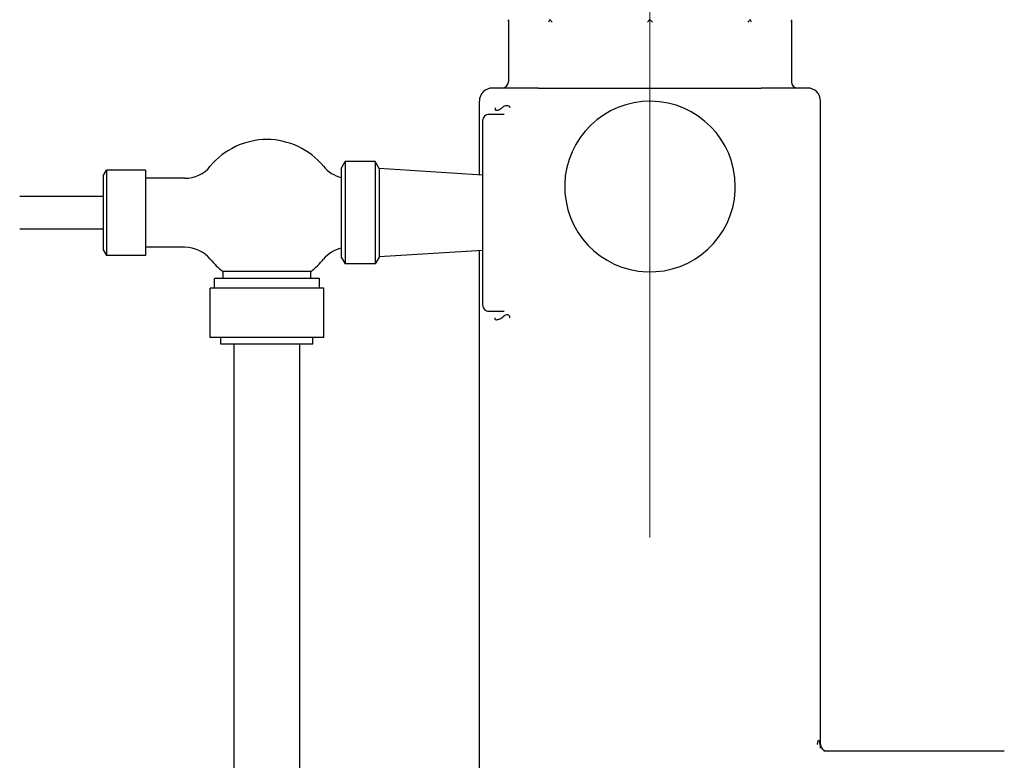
# Model space of a CAD drawing. Extents: x 0 to 796, y 0 to 496.
# Tile 37 of 242: x 120 to 129.38, y 277.33 to 284.38. Entities that reach past the tile are written whole.
import ezdxf

# ---------------------------------------------------------------- set-up
doc = ezdxf.new("R2010")
doc.units = 0
doc.header["$LTSCALE"] = 12
doc.header["$MEASUREMENT"] = 0
doc.linetypes.add('C', pattern=[2, 1.25, -0.25, 0.25, -0.25])
doc.layers.get('0').update_dxf_attribs({"linetype": 'CONTINUOUS'})
doc.layers.add('C', color=4, linetype='C', lineweight=13)
doc.layers.add('X', color=1, linetype='CONTINUOUS')

msp = doc.modelspace()

# ---------------------------------------------------------------- linework, layer by layer
for p, q in [((120.79361, 282.89484), (120.82501, 282.94923)), ((120.82501, 282.94923), (120.82501, 282.13733)), ((121.19644, 282.94923), (120.82501, 282.94923)), ((121.19644, 282.94923), (121.19644, 282.13733)), ((123.06216, 282.96515), (123.09984, 283.03042)), ((123.06216, 282.96515), (123.06216, 282.1214)), ((123.09984, 283.03042), (123.09984, 282.05614)), ((123.38598, 283.03042), (123.09984, 283.03042)), ((123.38598, 283.03042), (123.38598, 282.05614)), ((123.42366, 282.96515), (123.38598, 283.03042)), ((123.42366, 282.96515), (123.42366, 282.1214)), ((124.40854, 282.90132), (123.42366, 282.96328)), ((120.79361, 282.89484), (120.79361, 282.19172)), ((121.57274, 282.8714), (121.19644, 282.8714)), ((120.79361, 282.69953), (119.9988, 282.69953)), ((120.79361, 282.38703), (119.9988, 282.38703)), ((121.57274, 282.21515), (121.19644, 282.21515)), ((120.79361, 282.19172), (120.82501, 282.13733)), ((121.19644, 282.13733), (120.82501, 282.13733)), ((123.06216, 282.1214), (123.09984, 282.05614)), ((123.42366, 282.1214), (123.38598, 282.05614)), ((124.40854, 282.18524), (123.42366, 282.12328)), ((123.38598, 282.05614), (123.09984, 282.05614)), ((122.85331, 281.91828), (121.85331, 281.91828)), ((121.85331, 281.82453), (121.85331, 281.91828)), ((122.7705, 281.98456), (121.93612, 281.98456)), ((121.93612, 281.91828), (121.93612, 281.98456)), ((122.7705, 281.91828), (122.7705, 281.98456)), ((122.85331, 281.82453), (122.85331, 281.91828)), ((122.89458, 281.82453), (121.81204, 281.82453)), ((121.81204, 281.35578), (121.81204, 281.82453)), ((122.89458, 281.35578), (122.89458, 281.82453)), ((122.89458, 281.35578), (121.81204, 281.35578)), ((121.91581, 281.29328), (121.91581, 281.35578)), ((122.79081, 281.29328), (122.79081, 281.35578)), ((122.79081, 281.29328), (121.91581, 281.29328)), ((122.04081, 272.29328), (122.04081, 281.29328)), ((122.66581, 272.29328), (122.66581, 281.29328))]:
    msp.add_line(p, q)
for centre, radius, start, end in [((122.35331, 282.54328), 0.6973, 39.376265, 140.623735), ((121.57274, 283.1839), 0.3125, 270, 320.623735), ((123.13388, 283.1839), 0.3125, 219.376265, 256.732391), ((121.57274, 281.90265), 0.3125, 39.376265, 90), ((123.13388, 281.90265), 0.3125, 103.267609, 140.623735), ((122.35331, 282.54328), 0.6973, 219.376265, 233.251781), ((122.35331, 282.54328), 0.6973, 306.748219, 320.623735)]:
    msp.add_arc(centre, radius, start, end)
at = {"layer": 'C'}
msp.add_line((126.00229, 318.45124), (126.00229, 189.12703), dxfattribs=at)
at = {"layer": 'X'}
for p, q in [((124.65445, 284.38169), (124.65445, 283.79078)), ((127.35013, 284.38169), (127.35013, 283.79078)), ((124.94187, 283.73078), (127.06271, 283.73078)), ((124.37729, 282.90328), (124.37729, 283.60578)), ((127.6273, 277.47066), (127.6273, 283.60578)), ((124.40854, 283.42078), (124.40854, 281.66578)), ((124.46854, 283.48078), (124.61225, 283.48078)), ((125.34479, 283.41347), (125.34479, 283.41344)), ((125.34479, 283.32885), (125.34479, 283.32877)), ((126.65979, 283.41347), (126.65979, 283.41344)), ((126.65979, 283.32884), (126.65979, 283.32877)), ((125.34479, 283.27062), (125.34479, 283.27062)), ((126.65979, 282.31594), (126.65979, 282.31594)), ((125.34479, 282.2364), (125.34479, 282.23639)), ((126.65979, 282.25779), (126.65979, 282.25771)), ((124.37729, 275.81501), (124.37729, 282.18328)), ((124.46854, 281.60578), (124.61225, 281.60578)), ((127.81604, 277.41828), (127.6594, 277.41828)), ((127.91414, 277.41828), (127.81604, 277.41828)), ((129.37729, 277.41828), (127.91414, 277.41828))]:
    msp.add_line(p, q, dxfattribs=at)
for centre, radius, start, end in [((124.50229, 283.60578), 0.125, 89.999996, 180), ((124.59445, 283.79078), 0.06, 270, 0), ((127.41013, 283.79078), 0.06, 180, 270), ((127.50229, 283.60578), 0.125, 360, 90.000004), ((126.00229, 282.79328), 0.8125, 0, 357.346855), ((124.46854, 283.42078), 0.06, 90, 180.000126), ((126.00229, 282.79328), 0.8125, 357.346855, 0), ((124.46854, 281.66578), 0.06, 179.999874, 270), ((127.68979, 277.48078), 0.0625, 180.681113, 270)]:
    msp.add_arc(centre, radius, start, end, dxfattribs=at)
for points in [[(124.65921, 284.35828), (124.65627, 284.36581), (124.65445, 284.37396), (124.65445, 284.38169)], [(125.04922, 284.38169), (125.04317, 284.37396), (125.03862, 284.36581), (125.03568, 284.35828)], [(125.0695, 284.35828), (125.0624, 284.36581), (125.05528, 284.37396), (125.04922, 284.38169)], [(126.00229, 284.38169), (125.99373, 284.37396), (125.98548, 284.36581), (125.97837, 284.35828)], [(126.02621, 284.35828), (126.01911, 284.36581), (126.01085, 284.37396), (126.00229, 284.38169)], [(126.95536, 284.38169), (126.9493, 284.37396), (126.94219, 284.36581), (126.93508, 284.35828)], [(126.96891, 284.35828), (126.96597, 284.36581), (126.96141, 284.37396), (126.95536, 284.38169)], [(127.35013, 284.38169), (127.35013, 284.37396), (127.34832, 284.36581), (127.34537, 284.35828)], [(124.37729, 283.60578), (124.37729, 283.60578), (124.37729, 283.60578), (124.37729, 283.60578)], [(127.62729, 283.60578), (127.62729, 283.60578), (127.62729, 283.60578), (127.62729, 283.60578)], [(127.59751, 277.48078), (127.6074, 277.55136), (127.61481, 277.51653), (127.61976, 277.48107)]]:
    msp.add_open_spline(points, degree=3, dxfattribs=at)
for points, knots in [([(124.94187, 283.73078), (124.92019, 283.73078), (124.89911, 283.73078), (124.85805, 283.73078), (124.83806, 283.73078), (124.80959, 283.73078), (124.80067, 283.73078), (124.78864, 283.73078), (124.78542, 283.73078), (124.76663, 283.73078), (124.7514, 283.73078), (124.72158, 283.73078), (124.70703, 283.73078), (124.67934, 283.73078), (124.6662, 283.73078), (124.65258, 283.73078), (124.65129, 283.73078), (124.63497, 283.73078), (124.6212, 283.73078), (124.59576, 283.73078), (124.58418, 283.73078), (124.56949, 283.73078), (124.56532, 283.73078), (124.56129, 283.73078), (124.56119, 283.73078), (124.54876, 283.73078), (124.53872, 283.73078), (124.52432, 283.73078), (124.51921, 283.73078), (124.51492, 283.73078), (124.51469, 283.73078), (124.51003, 283.73078), (124.50696, 283.73078), (124.50314, 283.73078), (124.50229, 283.73078), (124.50229, 283.73078)], [0, 0, 0, 0, 0.07579421, 0.07579421, 0.15170293, 0.15170293, 0.1870023, 0.1870023, 0.2, 0.2, 0.26323527, 0.26323527, 0.32821322, 0.32821322, 0.39319116, 0.39319116, 0.4, 0.4, 0.48038561, 0.48038561, 0.56352264, 0.56352264, 0.59914585, 0.59914585, 0.6, 0.6, 0.71185805, 0.71185805, 0.8, 0.8, 0.80521743, 0.80521743, 0.90472655, 0.90472655, 1, 1, 1, 1]), ([(127.50229, 283.73078), (127.50229, 283.73078), (127.50137, 283.73078), (127.49736, 283.73078), (127.49437, 283.73078), (127.48989, 283.73078), (127.48966, 283.73078), (127.48429, 283.73078), (127.47743, 283.73078), (127.4615, 283.73078), (127.45321, 283.73078), (127.44339, 283.73078), (127.44329, 283.73078), (127.43396, 283.73078), (127.42347, 283.73078), (127.4002, 283.73078), (127.3875, 283.73078), (127.36744, 283.73078), (127.36113, 283.73078), (127.35329, 283.73078), (127.352, 283.73078), (127.33844, 283.73078), (127.32539, 283.73078), (127.29795, 283.73078), (127.28356, 283.73078), (127.2537, 283.73078), (127.23821, 283.73078), (127.21916, 283.73078), (127.21594, 283.73078), (127.1938, 283.73078), (127.17433, 283.73078), (127.13429, 283.73078), (127.11371, 283.73078), (127.08274, 283.73078), (127.07279, 283.73078), (127.06271, 283.73078)], [0, 0, 0, 0, 0.09945687, 0.09945687, 0.19482658, 0.19482658, 0.19999999, 0.19999999, 0.31185609, 0.31185609, 0.39999997, 0.39999997, 0.40088672, 0.40088672, 0.48433236, 0.48433236, 0.56496073, 0.56496073, 0.59999996, 0.59999996, 0.60683033, 0.60683033, 0.6714186, 0.6714186, 0.73570927, 0.73570927, 0.79999994, 0.79999994, 0.81300858, 0.81300858, 0.88887692, 0.88887692, 0.96477373, 0.96477373, 0.99999993, 0.99999993, 0.99999993, 0.99999993]), ([(124.52781, 283.54328), (124.52822, 283.53117), (124.52741, 283.52568), (124.52893, 283.52282), (124.52927, 283.52218), (124.52969, 283.52167), (124.53018, 283.52124), (124.53054, 283.52093), (124.53095, 283.52066), (124.53138, 283.52041), (124.53448, 283.51863), (124.53942, 283.51849), (124.54579, 283.51958), (124.55063, 283.52041), (124.55628, 283.52197), (124.56243, 283.5243), (124.56258, 283.52436), (124.56274, 283.52442), (124.5629, 283.52448), (124.56941, 283.52699), (124.5766, 283.53084), (124.5836, 283.53566), (124.58702, 283.53801), (124.59038, 283.54058), (124.59362, 283.54327)], [0, 0, 0, 0, 0.10400649, 0.10400649, 0.10400649, 0.12744332, 0.12744332, 0.12744332, 0.14476061, 0.14476061, 0.14476061, 0.26890725, 0.26890725, 0.26890725, 0.36295571, 0.36295571, 0.36295571, 0.36535112, 0.36535112, 0.36535112, 0.4645248, 0.4645248, 0.4645248, 0.51287964, 0.51287964, 0.51287964, 0.51287964]), ([(124.59362, 283.54327), (124.59929, 283.54797), (124.60452, 283.55295), (124.6093, 283.55737), (124.60949, 283.55755), (124.60968, 283.55772), (124.60988, 283.55789), (124.61582, 283.56308), (124.62227, 283.56411), (124.62871, 283.56437), (124.62999, 283.56442), (124.63126, 283.56444), (124.63252, 283.56444), (124.6415, 283.56444), (124.64943, 283.56456), (124.65581, 283.5627), (124.65784, 283.56211), (124.6597, 283.56131), (124.66137, 283.56022), (124.66402, 283.55849), (124.66727, 283.55157), (124.6681, 283.54328)], [0.51287964, 0.51287964, 0.51287964, 0.51287964, 0.59779686, 0.59779686, 0.59779686, 0.60125184, 0.60125184, 0.60125184, 0.70677673, 0.70677673, 0.70677673, 0.7276777, 0.7276777, 0.7276777, 0.87722071, 0.87722071, 0.87722071, 0.92471819, 0.92471819, 0.92471819, 1, 1, 1, 1]), ([(124.59394, 281.54322), (124.58738, 281.53767), (124.58031, 281.53349), (124.57362, 281.53045), (124.57259, 281.52999), (124.57157, 281.52954), (124.57055, 281.52913), (124.56347, 281.52621), (124.55687, 281.52442), (124.55115, 281.52337), (124.54657, 281.52253), (124.54253, 281.52217), (124.53912, 281.52217), (124.53358, 281.52218), (124.52949, 281.52186), (124.52831, 281.52712), (124.52824, 281.52742), (124.52819, 281.52774), (124.52813, 281.52809), (124.5277, 281.53098), (124.52807, 281.53554), (124.52781, 281.54328)], [0.4855167, 0.4855167, 0.4855167, 0.4855167, 0.58347262, 0.58347262, 0.58347262, 0.59853542, 0.59853542, 0.59853542, 0.70398379, 0.70398379, 0.70398379, 0.78837173, 0.78837173, 0.78837173, 0.92565098, 0.92565098, 0.92565098, 0.93349575, 0.93349575, 0.93349575, 1, 1, 1, 1]), ([(124.6681, 281.54328), (124.66688, 281.55538), (124.6612, 281.56355), (124.65552, 281.56788), (124.65282, 281.56993), (124.65003, 281.57124), (124.6473, 281.57194), (124.64668, 281.5721), (124.64606, 281.57223), (124.64544, 281.57234), (124.63947, 281.57335), (124.63344, 281.57241), (124.62746, 281.56984), (124.62339, 281.56809), (124.61934, 281.56554), (124.61514, 281.56217), (124.60974, 281.55783), (124.60401, 281.55209), (124.59752, 281.54632), (124.59635, 281.54528), (124.59515, 281.54424), (124.59394, 281.54322)], [0, 0, 0, 0, 0.10988854, 0.10988854, 0.10988854, 0.16215843, 0.16215843, 0.16215843, 0.17406787, 0.17406787, 0.17406787, 0.28884618, 0.28884618, 0.28884618, 0.36699747, 0.36699747, 0.36699747, 0.46741236, 0.46741236, 0.46741236, 0.4855167, 0.4855167, 0.4855167, 0.4855167]), ([(127.61982, 277.48107), (127.62054, 277.4776), (127.62122, 277.47423), (127.62183, 277.47109), (127.62246, 277.46787), (127.62303, 277.46489), (127.62354, 277.46222), (127.62408, 277.4594), (127.62454, 277.45694), (127.62494, 277.45487), (127.62498, 277.45468), (127.62501, 277.45451), (127.62505, 277.45433), (127.62545, 277.45227), (127.62578, 277.45063), (127.62605, 277.44939), (127.62619, 277.44873), (127.62632, 277.44818), (127.62644, 277.44775), (127.62664, 277.44697), (127.6268, 277.44647), (127.62692, 277.44638), (127.62701, 277.4463), (127.62708, 277.44651), (127.62714, 277.44707), (127.62718, 277.44755), (127.62721, 277.4483), (127.62723, 277.44939), (127.62725, 277.45031), (127.62727, 277.45147), (127.62728, 277.45291), (127.62728, 277.45413), (127.62729, 277.45557), (127.62729, 277.45732), (127.62729, 277.45896), (127.62729, 277.46087), (127.6273, 277.4631), (127.6273, 277.46522), (127.6273, 277.46762), (127.6273, 277.47033), (127.6273, 277.47044), (127.6273, 277.47055), (127.6273, 277.47066)], [0.4962002, 0.4962002, 0.4962002, 0.4962002, 0.54478777, 0.54478777, 0.54478777, 0.5946301, 0.5946301, 0.5946301, 0.64724374, 0.64724374, 0.64724374, 0.65185833, 0.65185833, 0.65185833, 0.70580097, 0.70580097, 0.70580097, 0.73474104, 0.73474104, 0.73474104, 0.78746816, 0.78746816, 0.78746816, 0.83064952, 0.83064952, 0.83064952, 0.86764026, 0.86764026, 0.86764026, 0.89895004, 0.89895004, 0.89895004, 0.925221, 0.925221, 0.925221, 0.94986835, 0.94986835, 0.94986835, 0.97323841, 0.97323841, 0.97323841, 0.97419473, 0.97419473, 0.97419473, 0.97419473])]:
    msp.add_open_spline(points, degree=3, knots=knots, dxfattribs=at)

doc.saveas('drawing.dxf')
